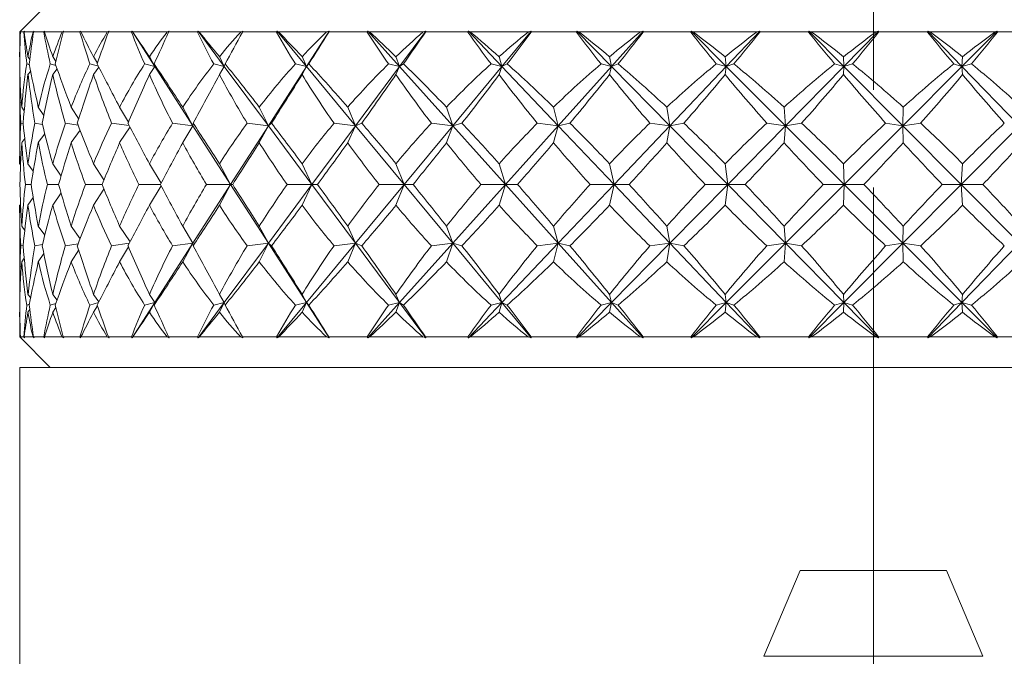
# Model space of a CAD drawing. Header units: inches. Extents: x 1 to 18.7, y 1.8 to 15.7.
# Tile 11 of 22: x 10.5 to 11.5, y 10.3 to 10.9. Entities that reach past the tile are written whole.
import ezdxf

# ---------------------------------------------------------------- set-up
doc = ezdxf.new("R2010")
doc.units = ezdxf.units.IN
doc.header["$MEASUREMENT"] = 0
doc.linetypes.add('CENTERX2', pattern=[0.8, 0.5, -0.1, 0.1, -0.1])
doc.layers.add('SLD-0', color=7, linetype='Continuous')

msp = doc.modelspace()

# ---------------------------------------------------------------- linework, layer by layer
at = {"color": 7, "linetype": 'Continuous', "lineweight": 15}
for p, q in [((10.4816, 10.9476), (10.4503, 10.9164)), ((10.4503, 10.9164), (10.4503, 10.8911)), ((10.4509, 10.9164), (10.4503, 10.9164)), ((10.4518, 10.9172), (10.4509, 10.9164)), ((10.4511, 10.9164), (10.4518, 10.9172)), ((10.4546, 10.9164), (10.4511, 10.9164)), ((10.4553, 10.9172), (10.4546, 10.9164)), ((10.4548, 10.9164), (10.4553, 10.9172)), ((10.4641, 10.9164), (10.4548, 10.9164)), ((10.4653, 10.9172), (10.4641, 10.9164)), ((10.4646, 10.9164), (10.4653, 10.9172)), ((10.475, 10.9164), (10.4646, 10.9164)), ((10.4758, 10.9172), (10.475, 10.9164)), ((10.4757, 10.9164), (10.4758, 10.9172)), ((10.4939, 10.9164), (10.4757, 10.9164)), ((10.4955, 10.9172), (10.4939, 10.9164)), ((10.4948, 10.9164), (10.4955, 10.9172)), ((10.512, 10.9164), (10.4948, 10.9164)), ((10.5128, 10.9172), (10.512, 10.9164)), ((10.5131, 10.9164), (10.5128, 10.9172)), ((10.54, 10.9164), (10.5131, 10.9164)), ((10.5419, 10.9172), (10.54, 10.9164)), ((10.5413, 10.9164), (10.5419, 10.9172)), ((10.5648, 10.9164), (10.5413, 10.9164)), ((10.5656, 10.9172), (10.5648, 10.9164)), ((10.5663, 10.9164), (10.5656, 10.9172)), ((10.5656, 10.9172), (10.5888, 10.881)), ((10.6014, 10.9164), (10.5663, 10.9164)), ((10.6035, 10.9172), (10.6014, 10.9164)), ((10.603, 10.9164), (10.6035, 10.9172)), ((10.6325, 10.9164), (10.603, 10.9164)), ((10.6332, 10.9172), (10.6325, 10.9164)), ((10.6342, 10.9164), (10.6332, 10.9172)), ((10.6332, 10.9172), (10.66, 10.881)), ((10.6768, 10.9164), (10.6342, 10.9164)), ((10.6792, 10.9172), (10.6768, 10.9164)), ((10.6787, 10.9164), (10.6792, 10.9172)), ((10.7136, 10.9164), (10.6787, 10.9164)), ((10.7142, 10.9172), (10.7136, 10.9164)), ((10.7156, 10.9164), (10.7142, 10.9172)), ((10.7142, 10.9172), (10.7442, 10.881)), ((10.7649, 10.9164), (10.7156, 10.9164)), ((10.7675, 10.9172), (10.7442, 10.881)), ((10.7675, 10.9172), (10.7649, 10.9164)), ((10.7671, 10.9164), (10.7675, 10.9172)), ((10.8066, 10.9164), (10.7671, 10.9164)), ((10.8072, 10.9172), (10.8066, 10.9164)), ((10.8089, 10.9164), (10.8072, 10.9172)), ((10.8072, 10.9172), (10.8397, 10.881)), ((10.8638, 10.9164), (10.8089, 10.9164)), ((10.8666, 10.9172), (10.8397, 10.881)), ((10.8666, 10.9172), (10.8638, 10.9164)), ((10.8663, 10.9164), (10.8666, 10.9172)), ((10.9097, 10.9164), (10.8663, 10.9164)), ((10.9102, 10.9172), (10.9097, 10.9164)), ((10.9123, 10.9164), (10.9102, 10.9172)), ((10.9102, 10.9172), (10.9446, 10.881)), ((10.9718, 10.9164), (10.9123, 10.9164)), ((10.9746, 10.9172), (10.9446, 10.881)), ((10.9746, 10.9172), (10.9718, 10.9164)), ((10.9744, 10.9164), (10.9746, 10.9172)), ((11.0209, 10.9164), (10.9744, 10.9164)), ((11.0213, 10.9172), (11.0209, 10.9164)), ((11.0236, 10.9164), (11.0213, 10.9172)), ((11.0213, 10.9172), (11.057, 10.881)), ((11.0866, 10.9164), (11.0236, 10.9164)), ((11.0895, 10.9172), (11.057, 10.881)), ((11.0895, 10.9172), (11.0866, 10.9164)), ((11.0894, 10.9164), (11.0895, 10.9172)), ((11.1381, 10.9164), (11.0894, 10.9164)), ((11.1384, 10.9172), (11.1381, 10.9164)), ((11.1409, 10.9164), (11.1384, 10.9172)), ((11.1384, 10.9172), (11.1745, 10.881)), ((11.2061, 10.9164), (11.1409, 10.9164)), ((11.2089, 10.9172), (11.1745, 10.881)), ((11.2089, 10.9172), (11.2061, 10.9164)), ((11.2089, 10.9164), (11.2089, 10.9172)), ((11.2588, 10.9164), (11.2089, 10.9164)), ((11.259, 10.9172), (11.2588, 10.9164)), ((11.2617, 10.9164), (11.259, 10.9172)), ((11.259, 10.9172), (11.295, 10.881)), ((11.3279, 10.9164), (11.2617, 10.9164)), ((11.3306, 10.9172), (11.295, 10.881)), ((11.3306, 10.9172), (11.3279, 10.9164)), ((11.3308, 10.9164), (11.3306, 10.9172)), ((11.3809, 10.9164), (11.3308, 10.9164)), ((11.381, 10.9172), (11.3809, 10.9164)), ((11.3838, 10.9164), (11.381, 10.9172)), ((11.381, 10.9172), (11.4161, 10.881)), ((11.4496, 10.9164), (11.3838, 10.9164)), ((11.4522, 10.9172), (11.4161, 10.881)), ((11.4522, 10.9172), (11.4496, 10.9164)), ((11.4525, 10.9164), (11.4522, 10.9172)), ((11.5019, 10.9164), (11.4525, 10.9164)), ((10.4504, 10.8909), (10.4503, 10.8911)), ((10.4607, 10.8881), (10.4588, 10.8911)), ((10.4874, 10.886), (10.4842, 10.8911)), ((10.53, 10.8843), (10.526, 10.8911)), ((10.5888, 10.881), (10.5833, 10.8911)), ((10.66, 10.881), (10.655, 10.8911)), ((10.7442, 10.881), (10.7398, 10.8911)), ((10.8397, 10.881), (10.836, 10.8911)), ((10.9446, 10.881), (10.9417, 10.8911)), ((11.057, 10.881), (11.0549, 10.8911)), ((11.1745, 10.881), (11.1734, 10.8911)), ((11.295, 10.881), (11.2948, 10.8911)), ((11.4161, 10.881), (11.4168, 10.8911)), ((10.4603, 10.8827), (10.4576, 10.8837)), ((10.4874, 10.8819), (10.4817, 10.8837)), ((10.531, 10.8813), (10.5223, 10.8837)), ((10.5315, 10.8803), (10.526, 10.8727)), ((10.5888, 10.881), (10.5784, 10.8837)), ((10.5888, 10.881), (10.5833, 10.8727)), ((10.5888, 10.881), (10.5882, 10.8837)), ((10.5888, 10.881), (10.6279, 10.8203)), ((10.66, 10.881), (10.6492, 10.8837)), ((10.66, 10.881), (10.655, 10.8727)), ((10.66, 10.881), (10.661, 10.8837)), ((10.66, 10.881), (10.7052, 10.8203)), ((10.7442, 10.881), (10.7052, 10.8203)), ((10.7442, 10.881), (10.733, 10.8837)), ((10.7442, 10.881), (10.7398, 10.8727)), ((10.7442, 10.881), (10.7467, 10.8837)), ((10.7442, 10.881), (10.7946, 10.8203)), ((10.8397, 10.881), (10.7946, 10.8203)), ((10.8397, 10.881), (10.8284, 10.8837)), ((10.8397, 10.881), (10.836, 10.8727)), ((10.8397, 10.881), (10.8437, 10.8837)), ((10.8397, 10.881), (10.8943, 10.8203)), ((10.9446, 10.881), (10.8943, 10.8203)), ((10.9446, 10.881), (10.9335, 10.8837)), ((10.9446, 10.881), (10.9417, 10.8727)), ((10.9446, 10.881), (10.95, 10.8837)), ((10.9446, 10.881), (11.0024, 10.8203)), ((11.057, 10.881), (11.0024, 10.8203)), ((11.057, 10.881), (11.0462, 10.8837)), ((11.057, 10.881), (11.0549, 10.8727)), ((11.057, 10.881), (11.0637, 10.8837)), ((11.057, 10.881), (11.1168, 10.8203)), ((11.1745, 10.881), (11.1168, 10.8203)), ((11.1745, 10.881), (11.1643, 10.8837)), ((11.1745, 10.881), (11.1734, 10.8727)), ((11.1745, 10.881), (11.1824, 10.8837)), ((11.1745, 10.881), (11.2352, 10.8203)), ((11.295, 10.881), (11.2352, 10.8203)), ((11.295, 10.881), (11.2856, 10.8837)), ((11.295, 10.881), (11.2948, 10.8727)), ((11.295, 10.881), (11.304, 10.8837)), ((11.295, 10.881), (11.3554, 10.8203)), ((11.4161, 10.881), (11.3554, 10.8203)), ((11.4161, 10.881), (11.4076, 10.8837)), ((11.4161, 10.881), (11.4259, 10.8837)), ((11.4161, 10.881), (11.4168, 10.8727)), ((11.4161, 10.881), (11.475, 10.8203)), ((10.4506, 10.8731), (10.4503, 10.8727)), ((10.4503, 10.8727), (10.4503, 10.7813)), ((10.4616, 10.8762), (10.4588, 10.8727)), ((10.4886, 10.8785), (10.4842, 10.8727)), ((10.455, 10.8356), (10.4524, 10.8394)), ((10.475, 10.8309), (10.4694, 10.8394)), ((10.5108, 10.8272), (10.5031, 10.8394)), ((10.5618, 10.8241), (10.5527, 10.8394)), ((10.6279, 10.8203), (10.6174, 10.8394)), ((10.7052, 10.8203), (10.6959, 10.8394)), ((10.7946, 10.8203), (10.7866, 10.8394)), ((10.8943, 10.8203), (10.8878, 10.8394)), ((11.0024, 10.8203), (10.9975, 10.8394)), ((11.1168, 10.8203), (11.1136, 10.8394)), ((11.2352, 10.8203), (11.2339, 10.8394)), ((11.3554, 10.8203), (11.3559, 10.8394)), ((10.4539, 10.8224), (10.4514, 10.8229)), ((10.4737, 10.8216), (10.4659, 10.8229)), ((10.5102, 10.821), (10.4971, 10.8229)), ((10.5626, 10.8205), (10.5445, 10.8229)), ((10.5634, 10.8191), (10.5527, 10.803)), ((10.6279, 10.8203), (10.607, 10.8229)), ((10.6279, 10.8203), (10.6174, 10.803)), ((10.6279, 10.8203), (10.6281, 10.8229)), ((10.6279, 10.8203), (10.6665, 10.7601)), ((10.7052, 10.8203), (10.6665, 10.7601)), ((10.7052, 10.8203), (10.6835, 10.8229)), ((10.7052, 10.8203), (10.6959, 10.803)), ((10.7052, 10.8203), (10.7085, 10.8229)), ((10.7052, 10.8203), (10.7499, 10.7601)), ((10.7946, 10.8203), (10.7499, 10.7601)), ((10.7946, 10.8203), (10.7726, 10.8229)), ((10.7946, 10.8203), (10.7866, 10.803)), ((10.7946, 10.8203), (10.8009, 10.8229)), ((10.7946, 10.8203), (10.8444, 10.7601)), ((10.8943, 10.8203), (10.8444, 10.7601)), ((10.8943, 10.8203), (10.8723, 10.8229)), ((10.8943, 10.8203), (10.8878, 10.803)), ((10.8943, 10.8203), (10.9035, 10.8229)), ((10.8943, 10.8203), (10.9483, 10.7601)), ((11.0024, 10.8203), (10.9483, 10.7601)), ((11.0024, 10.8203), (10.9809, 10.8229)), ((11.0024, 10.8203), (10.9975, 10.803)), ((11.0024, 10.8203), (11.0143, 10.8229)), ((11.0024, 10.8203), (11.0596, 10.7601)), ((11.1168, 10.8203), (11.0596, 10.7601)), ((11.1168, 10.8203), (11.0962, 10.8229)), ((11.1168, 10.8203), (11.1136, 10.803)), ((11.1168, 10.8203), (11.1311, 10.8229)), ((11.1168, 10.8203), (11.176, 10.7601)), ((11.2352, 10.8203), (11.176, 10.7601)), ((11.2352, 10.8203), (11.216, 10.8229)), ((11.2352, 10.8203), (11.2339, 10.803)), ((11.2352, 10.8203), (11.2518, 10.8229)), ((11.2352, 10.8203), (11.2953, 10.7601)), ((11.3554, 10.8203), (11.2953, 10.7601)), ((11.3554, 10.8203), (11.3379, 10.8229)), ((11.3554, 10.8203), (11.3738, 10.8229)), ((11.3554, 10.8203), (11.3559, 10.803)), ((11.3554, 10.8203), (11.4152, 10.7601)), ((11.475, 10.8203), (11.4152, 10.7601)), ((10.4761, 10.8121), (10.4694, 10.803)), ((10.5122, 10.8159), (10.5031, 10.803)), ((10.4556, 10.8071), (10.4524, 10.803)), ((10.4512, 10.7801), (10.4503, 10.7813)), ((10.4642, 10.7737), (10.4588, 10.7813)), ((10.4927, 10.7688), (10.4842, 10.7813)), ((10.5366, 10.7648), (10.526, 10.7813)), ((10.5952, 10.7614), (10.5833, 10.7813)), ((10.6665, 10.7601), (10.655, 10.7813)), ((10.7499, 10.7601), (10.7398, 10.7813)), ((10.8444, 10.7601), (10.836, 10.7813)), ((10.9483, 10.7601), (10.9417, 10.7813)), ((11.0596, 10.7601), (11.0549, 10.7813)), ((11.176, 10.7601), (11.1734, 10.7813)), ((11.2953, 10.7601), (11.2948, 10.7813)), ((11.4152, 10.7601), (11.4168, 10.7813)), ((10.462, 10.7601), (10.4562, 10.7601)), ((10.4902, 10.7601), (10.4787, 10.7601)), ((10.5347, 10.7601), (10.5177, 10.7601)), ((10.5945, 10.7601), (10.5724, 10.7601)), ((10.5952, 10.7588), (10.5833, 10.7389)), ((10.6665, 10.7601), (10.6279, 10.7)), ((10.6665, 10.7601), (10.6418, 10.7601)), ((10.6665, 10.7601), (10.655, 10.7389)), ((10.6665, 10.7601), (10.6686, 10.7601)), ((10.6665, 10.7601), (10.7052, 10.7)), ((10.7499, 10.7601), (10.7052, 10.7)), ((10.7499, 10.7601), (10.7245, 10.7601)), ((10.7499, 10.7601), (10.7398, 10.7389)), ((10.7499, 10.7601), (10.7946, 10.7)), ((10.7499, 10.7601), (10.7555, 10.7601)), ((10.8444, 10.7601), (10.7946, 10.7)), ((10.8444, 10.7601), (10.8189, 10.7601)), ((10.8444, 10.7601), (10.836, 10.7389)), ((10.8444, 10.7601), (10.8535, 10.7601)), ((10.8444, 10.7601), (10.8943, 10.7)), ((10.9483, 10.7601), (10.8943, 10.7)), ((10.9483, 10.7601), (10.9231, 10.7601)), ((10.9483, 10.7601), (10.9417, 10.7389)), ((10.9483, 10.7601), (10.9606, 10.7601)), ((10.9483, 10.7601), (11.0024, 10.7)), ((11.0596, 10.7601), (11.0024, 10.7)), ((11.0596, 10.7601), (11.0352, 10.7601)), ((11.0596, 10.7601), (11.0549, 10.7389)), ((11.0596, 10.7601), (11.0748, 10.7601)), ((11.0596, 10.7601), (11.1168, 10.7)), ((11.176, 10.7601), (11.1168, 10.7)), ((11.176, 10.7601), (11.1529, 10.7601)), ((11.176, 10.7601), (11.1734, 10.7389)), ((11.176, 10.7601), (11.2352, 10.7)), ((11.176, 10.7601), (11.194, 10.7601)), ((11.2953, 10.7601), (11.2352, 10.7)), ((11.2953, 10.7601), (11.2739, 10.7601)), ((11.2953, 10.7601), (11.2948, 10.7389)), ((11.2953, 10.7601), (11.3554, 10.7)), ((11.2953, 10.7601), (11.3156, 10.7601)), ((11.4152, 10.7601), (11.3554, 10.7)), ((11.4152, 10.7601), (11.396, 10.7601)), ((11.4152, 10.7601), (11.4168, 10.7389)), ((11.4152, 10.7601), (11.475, 10.7)), ((11.4152, 10.7601), (11.4375, 10.7601)), ((10.4927, 10.7514), (10.4842, 10.7389)), ((10.5366, 10.7554), (10.526, 10.7389)), ((10.4512, 10.7402), (10.4503, 10.7389)), ((10.4503, 10.7389), (10.4503, 10.6475)), ((10.4642, 10.7466), (10.4588, 10.7389)), ((10.4524, 10.7173), (10.4556, 10.7131)), ((10.4761, 10.7082), (10.4694, 10.7173)), ((10.5122, 10.7043), (10.5031, 10.7173)), ((10.5634, 10.7012), (10.5527, 10.7173)), ((10.6279, 10.7), (10.6174, 10.7173)), ((10.7052, 10.7), (10.6959, 10.7173)), ((10.7946, 10.7), (10.7866, 10.7173)), ((10.8943, 10.7), (10.8878, 10.7173)), ((11.0024, 10.7), (10.9975, 10.7173)), ((11.1168, 10.7), (11.1136, 10.7173)), ((11.2352, 10.7), (11.2339, 10.7173)), ((11.3554, 10.7), (11.3559, 10.7173)), ((10.4514, 10.6973), (10.4539, 10.6978)), ((10.4737, 10.6986), (10.4659, 10.6973)), ((10.5102, 10.6992), (10.4971, 10.6973)), ((10.5626, 10.6998), (10.5445, 10.6973)), ((10.6279, 10.7), (10.5888, 10.6393)), ((10.6279, 10.7), (10.607, 10.6973)), ((10.6279, 10.7), (10.6174, 10.6809)), ((10.6279, 10.7), (10.6281, 10.6973)), ((10.7052, 10.7), (10.66, 10.6393)), ((10.7052, 10.7), (10.6835, 10.6973)), ((10.7052, 10.7), (10.6959, 10.6809)), ((10.7052, 10.7), (10.7085, 10.6973)), ((10.7052, 10.7), (10.7442, 10.6393)), ((10.7946, 10.7), (10.7442, 10.6393)), ((10.7946, 10.7), (10.7726, 10.6973)), ((10.7946, 10.7), (10.7866, 10.6809)), ((10.7946, 10.7), (10.8397, 10.6393)), ((10.7946, 10.7), (10.8009, 10.6973)), ((10.8943, 10.7), (10.8397, 10.6393)), ((10.8943, 10.7), (10.8723, 10.6973)), ((10.8943, 10.7), (10.8878, 10.6809)), ((10.8943, 10.7), (10.9035, 10.6973)), ((10.8943, 10.7), (10.9446, 10.6393)), ((11.0024, 10.7), (10.9446, 10.6393)), ((11.0024, 10.7), (10.9809, 10.6973)), ((11.0024, 10.7), (10.9975, 10.6809)), ((11.0024, 10.7), (11.057, 10.6393)), ((11.0024, 10.7), (11.0143, 10.6973)), ((11.1168, 10.7), (11.057, 10.6393)), ((11.1168, 10.7), (11.0962, 10.6973)), ((11.1168, 10.7), (11.1136, 10.6809)), ((11.1168, 10.7), (11.1745, 10.6393)), ((11.1168, 10.7), (11.1311, 10.6973)), ((11.2352, 10.7), (11.1745, 10.6393)), ((11.2352, 10.7), (11.216, 10.6973)), ((11.2352, 10.7), (11.2339, 10.6809)), ((11.2352, 10.7), (11.295, 10.6393)), ((11.2352, 10.7), (11.2518, 10.6973)), ((11.3554, 10.7), (11.295, 10.6393)), ((11.3554, 10.7), (11.3379, 10.6973)), ((11.3554, 10.7), (11.3559, 10.6809)), ((11.3554, 10.7), (11.4161, 10.6393)), ((11.3554, 10.7), (11.3738, 10.6973)), ((11.475, 10.7), (11.4161, 10.6393)), ((10.475, 10.6893), (10.4694, 10.6809)), ((10.5108, 10.693), (10.5031, 10.6809)), ((10.5618, 10.6962), (10.5527, 10.6809)), ((10.4524, 10.6809), (10.455, 10.6846)), ((10.4506, 10.6472), (10.4503, 10.6475)), ((10.4588, 10.6475), (10.4616, 10.644)), ((10.4886, 10.6417), (10.4842, 10.6475)), ((10.5315, 10.6399), (10.526, 10.6475)), ((10.5888, 10.6393), (10.5833, 10.6475)), ((10.66, 10.6393), (10.655, 10.6475)), ((10.7442, 10.6393), (10.7398, 10.6475)), ((10.8397, 10.6393), (10.836, 10.6475)), ((10.9446, 10.6393), (10.9417, 10.6475)), ((11.057, 10.6393), (11.0549, 10.6475)), ((11.1745, 10.6393), (11.1734, 10.6475)), ((11.295, 10.6393), (11.2948, 10.6475)), ((11.4161, 10.6393), (11.4168, 10.6475)), ((10.4576, 10.6365), (10.4603, 10.6375)), ((10.4874, 10.6383), (10.4817, 10.6365)), ((10.531, 10.639), (10.5223, 10.6365)), ((10.5888, 10.6393), (10.5656, 10.6031)), ((10.5888, 10.6393), (10.5784, 10.6365)), ((10.5888, 10.6393), (10.5833, 10.6292)), ((10.5888, 10.6393), (10.5882, 10.6365)), ((10.66, 10.6393), (10.6332, 10.6031)), ((10.66, 10.6393), (10.6492, 10.6365)), ((10.66, 10.6393), (10.655, 10.6292)), ((10.66, 10.6393), (10.661, 10.6365)), ((10.7442, 10.6393), (10.7142, 10.6031)), ((10.7442, 10.6393), (10.733, 10.6365)), ((10.7442, 10.6393), (10.7398, 10.6292)), ((10.7442, 10.6393), (10.7467, 10.6365)), ((10.7442, 10.6393), (10.7675, 10.6031)), ((10.8397, 10.6393), (10.8072, 10.6031)), ((10.8397, 10.6393), (10.8284, 10.6365)), ((10.8397, 10.6393), (10.836, 10.6292)), ((10.8397, 10.6393), (10.8437, 10.6365)), ((10.8397, 10.6393), (10.8666, 10.6031)), ((10.9446, 10.6393), (10.9102, 10.6031)), ((10.9446, 10.6393), (10.9335, 10.6365)), ((10.9446, 10.6393), (10.9417, 10.6292)), ((10.9446, 10.6393), (10.95, 10.6365)), ((10.9446, 10.6393), (10.9746, 10.6031)), ((11.057, 10.6393), (11.0213, 10.6031)), ((11.057, 10.6393), (11.0462, 10.6365)), ((11.057, 10.6393), (11.0549, 10.6292)), ((11.057, 10.6393), (11.0637, 10.6365)), ((11.057, 10.6393), (11.0895, 10.6031)), ((11.1745, 10.6393), (11.1384, 10.6031)), ((11.1745, 10.6393), (11.1643, 10.6365)), ((11.1745, 10.6393), (11.1734, 10.6292)), ((11.1745, 10.6393), (11.1824, 10.6365)), ((11.1745, 10.6393), (11.2089, 10.6031)), ((11.295, 10.6393), (11.259, 10.6031)), ((11.295, 10.6393), (11.2856, 10.6365)), ((11.295, 10.6393), (11.2948, 10.6292)), ((11.295, 10.6393), (11.3306, 10.6031)), ((11.295, 10.6393), (11.304, 10.6365)), ((11.4161, 10.6393), (11.381, 10.6031)), ((11.4161, 10.6393), (11.4076, 10.6365)), ((11.4161, 10.6393), (11.4168, 10.6292)), ((11.4161, 10.6393), (11.4522, 10.6031)), ((11.4161, 10.6393), (11.4259, 10.6365)), ((10.4504, 10.6294), (10.4503, 10.6292)), ((10.4503, 10.6292), (10.4503, 10.6039)), ((10.4588, 10.6292), (10.4607, 10.6321)), ((10.4874, 10.6342), (10.4842, 10.6292)), ((10.53, 10.6359), (10.526, 10.6292)), ((10.4503, 10.6039), (10.4816, 10.5726)), ((10.4503, 10.6039), (10.4509, 10.6039)), ((10.4509, 10.6039), (10.4518, 10.6031)), ((10.4518, 10.6031), (10.4511, 10.6039)), ((10.4511, 10.6039), (10.4546, 10.6039)), ((10.4546, 10.6039), (10.4553, 10.6031)), ((10.4553, 10.6031), (10.4548, 10.6039)), ((10.4548, 10.6039), (10.4641, 10.6039)), ((10.4641, 10.6039), (10.4653, 10.6031)), ((10.4653, 10.6031), (10.4646, 10.6039)), ((10.4646, 10.6039), (10.475, 10.6039)), ((10.475, 10.6039), (10.4758, 10.6031)), ((10.4758, 10.6031), (10.4757, 10.6039)), ((10.4757, 10.6039), (10.4939, 10.6039)), ((10.4939, 10.6039), (10.4955, 10.6031)), ((10.4955, 10.6031), (10.4948, 10.6039)), ((10.4948, 10.6039), (10.512, 10.6039)), ((10.512, 10.6039), (10.5128, 10.6031)), ((10.5128, 10.6031), (10.5131, 10.6039)), ((10.5131, 10.6039), (10.54, 10.6039)), ((10.54, 10.6039), (10.5419, 10.6031)), ((10.5419, 10.6031), (10.5413, 10.6039)), ((10.5413, 10.6039), (10.5648, 10.6039)), ((10.5648, 10.6039), (10.5656, 10.6031)), ((10.5656, 10.6031), (10.5663, 10.6039)), ((10.5663, 10.6039), (10.6014, 10.6039)), ((10.6014, 10.6039), (10.6035, 10.6031)), ((10.6035, 10.6031), (10.603, 10.6039)), ((10.603, 10.6039), (10.6325, 10.6039)), ((10.6325, 10.6039), (10.6332, 10.6031)), ((10.6332, 10.6031), (10.6342, 10.6039)), ((10.6342, 10.6039), (10.6768, 10.6039)), ((10.6768, 10.6039), (10.6792, 10.6031)), ((10.6792, 10.6031), (10.6787, 10.6039)), ((10.6787, 10.6039), (10.7136, 10.6039)), ((10.7136, 10.6039), (10.7142, 10.6031)), ((10.7142, 10.6031), (10.7156, 10.6039)), ((10.7156, 10.6039), (10.7649, 10.6039)), ((10.7649, 10.6039), (10.7675, 10.6031)), ((10.7675, 10.6031), (10.7671, 10.6039)), ((10.7671, 10.6039), (10.8066, 10.6039)), ((10.8066, 10.6039), (10.8072, 10.6031)), ((10.8072, 10.6031), (10.8089, 10.6039)), ((10.8089, 10.6039), (10.8638, 10.6039)), ((10.8638, 10.6039), (10.8666, 10.6031)), ((10.8666, 10.6031), (10.8663, 10.6039)), ((10.8663, 10.6039), (10.9097, 10.6039)), ((10.9097, 10.6039), (10.9102, 10.6031)), ((10.9102, 10.6031), (10.9123, 10.6039)), ((10.9123, 10.6039), (10.9718, 10.6039)), ((10.9718, 10.6039), (10.9746, 10.6031)), ((10.9746, 10.6031), (10.9744, 10.6039)), ((10.9744, 10.6039), (11.0209, 10.6039)), ((11.0209, 10.6039), (11.0213, 10.6031)), ((11.0213, 10.6031), (11.0236, 10.6039)), ((11.0236, 10.6039), (11.0866, 10.6039)), ((11.0866, 10.6039), (11.0895, 10.6031)), ((11.0895, 10.6031), (11.0894, 10.6039)), ((11.0894, 10.6039), (11.1381, 10.6039)), ((11.1381, 10.6039), (11.1384, 10.6031)), ((11.1384, 10.6031), (11.1409, 10.6039)), ((11.1409, 10.6039), (11.2061, 10.6039)), ((11.2061, 10.6039), (11.2089, 10.6031)), ((11.2089, 10.6031), (11.2089, 10.6039)), ((11.2089, 10.6039), (11.2588, 10.6039)), ((11.2588, 10.6039), (11.259, 10.6031)), ((11.259, 10.6031), (11.2617, 10.6039)), ((11.2617, 10.6039), (11.3279, 10.6039)), ((11.3279, 10.6039), (11.3306, 10.6031)), ((11.3306, 10.6031), (11.3308, 10.6039)), ((11.3308, 10.6039), (11.3809, 10.6039)), ((11.3809, 10.6039), (11.381, 10.6031)), ((11.381, 10.6031), (11.3838, 10.6039)), ((11.3838, 10.6039), (11.4496, 10.6039)), ((11.4496, 10.6039), (11.4522, 10.6031)), ((11.4522, 10.6031), (11.4525, 10.6039)), ((11.4525, 10.6039), (11.5019, 10.6039)), ((10.4503, 10.5726), (10.4503, 8.5726)), ((10.7066, 10.5726), (10.4503, 10.5726)), ((12.2003, 10.5726), (10.7066, 10.5726)), ((11.2503, 10.3646), (11.2131, 10.2766)), ((11.3788, 10.3646), (11.2503, 10.3646)), ((11.4003, 10.3646), (11.3788, 10.3646)), ((11.4376, 10.2766), (11.4003, 10.3646)), ((11.2131, 10.2766), (11.4376, 10.2766))]:
    msp.add_line(p, q, dxfattribs=at)
for centre, major_axis, ratio, start_param, end_param in [((11.3253, 9.5439), (-0.8177, 1.5061), 0.206849, 0.326178, 0.364022), ((11.3253, 11.9763), (0.7234, 1.4968), 0.32887, 2.502987, 2.533612), ((11.3253, 11.9763), (0.6543, 1.494), 0.388836, 2.514031, 2.544656), ((11.3253, 9.5439), (-0.8468, 1.5105), 0.145904, 0.356397, 0.394241), ((11.3253, 9.5439), (-0.7771, 1.5012), 0.267949, 0.300188, 0.338032), ((11.3253, 11.9763), (0.7771, 1.5012), 0.267949, 2.483177, 2.513802), ((11.3253, 11.9763), (0.5664, 1.4943), 0.446335, 2.51294, 2.543565), ((11.3253, 9.5439), (-0.8654, 1.5137), 0.085197, 0.389339, 0.427183), ((11.3253, 9.5439), (-0.7234, 1.4968), 0.32887, 0.280378, 0.318222), ((11.3253, 11.9763), (0.8177, 1.5061), 0.206849, 2.457188, 2.487813), ((11.3253, 11.9763), (0.4552, 1.4984), 0.498683, 2.495716, 2.526341), ((11.3253, 9.5439), (-0.8742, 1.5154), 0.024672, 0.423777, 0.461621), ((11.3253, 9.5439), (-0.6543, 1.494), 0.388836, 0.269334, 0.307178), ((11.3253, 11.9763), (0.8468, 1.5105), 0.145904, 2.426968, 2.457593), ((11.3253, 11.9763), (0.317, 1.5058), 0.541617, 2.458886, 2.489511), ((11.3253, 9.5439), (-0.8733, 1.5152), 0.035794, 5.786704, 5.824548), ((11.3253, 9.5439), (-0.5664, 1.4943), 0.446335, 0.270425, 0.308269), ((11.3253, 11.9763), (0.8654, 1.5137), 0.085197, 2.394026, 2.424651), ((11.3253, 11.9763), (0.1521, 1.5131), 0.569488, 2.402554, 2.433179), ((11.3253, 9.5439), (-0.8628, 1.5133), 0.096345, 5.752457, 5.790301), ((11.3253, 9.5439), (-0.4552, 1.4984), 0.498683, 0.287649, 0.325493), ((11.3253, 11.9763), (0.8742, 1.5154), 0.024672, 2.359588, 2.390213), ((11.3253, 11.9763), (-0.0289, 1.5155), 0.577069, 2.334333, 2.364958), ((11.3253, 9.5439), (-0.8422, 1.5098), 0.157094, 5.719918, 5.757762), ((11.3253, 9.5439), (-0.317, 1.5058), 0.541617, 0.324479, 0.362323), ((11.3253, 11.9763), (0.8733, 1.5152), 0.035794, 3.927832, 3.958457), ((11.3253, 11.9763), (-0.2067, 1.5111), 0.562664, 2.268528, 2.299153), ((11.3253, 9.5439), (-0.8111, 1.5052), 0.21808, 5.690352, 5.728196), ((11.3253, 9.5439), (-0.1521, 1.5131), 0.569488, 0.380811, 0.418655), ((11.3253, 11.9763), (0.8628, 1.5133), 0.096345, 3.962079, 3.992704), ((11.3253, 11.9763), (-0.3637, 1.5033), 0.529389, 2.217952, 2.248578), ((11.3253, 9.5439), (-0.7682, 1.5003), 0.279182, 5.665337, 5.703181), ((11.3253, 9.5439), (0.0289, 1.5155), 0.577069, 0.449033, 0.486877), ((11.3253, 11.9763), (0.8422, 1.5098), 0.157094, 3.994619, 4.025244), ((11.3253, 11.9763), (-0.4932, 1.4967), 0.482918, 2.187562, 2.218187), ((11.3253, 9.5439), (-0.712, 1.4961), 0.340002, 5.646923, 5.684767), ((11.3253, 9.5439), (0.2067, 1.5111), 0.562664, 0.514837, 0.552681), ((11.3253, 11.9763), (0.8111, 1.5052), 0.21808, 4.024184, 4.054809), ((11.3253, 11.9763), (-0.5965, 1.4938), 0.428561, 2.175879, 2.206504), ((11.3253, 9.5439), (-0.6397, 1.4938), 0.399657, 5.637834, 5.675678), ((11.3253, 9.5439), (0.3637, 1.5033), 0.529389, 0.565413, 0.603257), ((11.3253, 11.9763), (0.7682, 1.5003), 0.279182, 4.0492, 4.079825), ((11.3253, 11.9763), (-0.678, 1.4946), 0.370057, 2.179036, 2.209661), ((11.3253, 9.5439), (-0.5478, 1.4948), 0.456452, 5.641583, 5.679427), ((11.3253, 9.5439), (0.4932, 1.4967), 0.482918, 0.595803, 0.633647), ((11.3253, 11.9763), (0.712, 1.4961), 0.340002, 4.067613, 4.098238), ((11.3253, 11.9763), (-0.7419, 1.498), 0.309668, 2.193176, 2.223801), ((11.3253, 9.5439), (-0.4319, 1.4996), 0.507439, 5.662203, 5.700047), ((11.3253, 9.5439), (0.5965, 1.4938), 0.428561, 0.607486, 0.64533), ((11.3253, 11.9763), (0.6397, 1.4938), 0.399657, 4.076703, 4.107328), ((11.3253, 9.5439), (-0.8177, 1.5061), 0.206849, 0.374527, 0.433835), ((11.3253, 9.5439), (-0.7771, 1.5012), 0.267949, 0.348538, 0.407845), ((11.3253, 9.5439), (-0.8468, 1.5105), 0.145904, 0.404747, 0.464054), ((11.3253, 9.5439), (-0.7234, 1.4968), 0.32887, 0.328728, 0.388035), ((11.3253, 9.5439), (-0.8654, 1.5137), 0.085197, 0.437689, 0.496996), ((11.3253, 9.5439), (-0.6543, 1.494), 0.388836, 0.317684, 0.376991), ((11.3253, 9.5439), (-0.8742, 1.5154), 0.024672, 0.472127, 0.531435), ((11.3253, 9.5439), (-0.5664, 1.4943), 0.446335, 0.318775, 0.378082), ((11.3253, 9.5439), (-0.8733, 1.5152), 0.035794, 5.716891, 5.776199), ((11.3253, 9.5439), (-0.4552, 1.4984), 0.498683, 0.335999, 0.395306), ((11.3253, 9.5439), (-0.8628, 1.5133), 0.096345, 5.682644, 5.741952), ((11.3253, 9.5439), (-0.317, 1.5058), 0.541617, 0.372829, 0.432136), ((11.3253, 9.5439), (-0.8422, 1.5098), 0.157094, 5.650104, 5.709412), ((11.3253, 9.5439), (-0.1521, 1.5131), 0.569488, 0.429161, 0.488468), ((11.3253, 9.5439), (-0.8111, 1.5052), 0.21808, 5.620539, 5.679847), ((11.3253, 9.5439), (0.0289, 1.5155), 0.577069, 0.497382, 0.55669), ((11.3253, 9.5439), (-0.7682, 1.5003), 0.279182, 5.595524, 5.654831), ((11.3253, 9.5439), (0.2067, 1.5111), 0.562664, 0.563187, 0.622494), ((11.3253, 9.5439), (-0.712, 1.4961), 0.340002, 5.57711, 5.636417), ((11.3253, 9.5439), (0.3637, 1.5033), 0.529389, 0.613762, 0.67307), ((11.3253, 9.5439), (-0.6397, 1.4938), 0.399657, 5.568021, 5.627328), ((11.3253, 9.5439), (0.4932, 1.4967), 0.482918, 0.644153, 0.70346), ((11.3253, 9.5439), (-0.5478, 1.4948), 0.456452, 5.57177, 5.631077), ((11.3253, 9.5439), (0.5965, 1.4938), 0.428561, 0.655836, 0.715143), ((11.3253, 9.5439), (-0.4319, 1.4996), 0.507439, 5.59239, 5.651698), ((11.3253, 11.9763), (0.7234, 1.4968), 0.32887, 2.544118, 2.593379), ((11.3253, 11.9763), (0.7771, 1.5012), 0.267949, 2.524308, 2.573569), ((11.3253, 11.9763), (0.6543, 1.494), 0.388836, 2.555162, 2.604423), ((11.3253, 11.9763), (0.8177, 1.5061), 0.206849, 2.498318, 2.547579), ((11.3253, 11.9763), (0.5664, 1.4943), 0.446335, 2.554071, 2.603332), ((11.3253, 11.9763), (0.8468, 1.5105), 0.145904, 2.468099, 2.51736), ((11.3253, 11.9763), (0.4552, 1.4984), 0.498683, 2.536847, 2.586108), ((11.3253, 11.9763), (0.8654, 1.5137), 0.085197, 2.435157, 2.484418), ((11.3253, 11.9763), (0.317, 1.5058), 0.541617, 2.500017, 2.549278), ((11.3253, 11.9763), (0.8742, 1.5154), 0.024672, 2.400719, 2.44998), ((11.3253, 11.9763), (0.1521, 1.5131), 0.569488, 2.443685, 2.492946), ((11.3253, 11.9763), (0.8733, 1.5152), 0.035794, 3.868065, 3.917326), ((11.3253, 11.9763), (-0.0289, 1.5155), 0.577069, 2.375463, 2.424724), ((11.3253, 11.9763), (0.8628, 1.5133), 0.096345, 3.902312, 3.951573), ((11.3253, 11.9763), (-0.2067, 1.5111), 0.562664, 2.309659, 2.35892), ((11.3253, 11.9763), (0.8422, 1.5098), 0.157094, 3.934852, 3.984113), ((11.3253, 11.9763), (-0.3637, 1.5033), 0.529389, 2.259083, 2.308344), ((11.3253, 11.9763), (0.8111, 1.5052), 0.21808, 3.964417, 4.013678), ((11.3253, 11.9763), (-0.4932, 1.4967), 0.482918, 2.228693, 2.277954), ((11.3253, 11.9763), (0.7682, 1.5003), 0.279182, 3.989433, 4.038694), ((11.3253, 11.9763), (-0.5965, 1.4938), 0.428561, 2.21701, 2.266271), ((11.3253, 11.9763), (0.712, 1.4961), 0.340002, 4.007847, 4.057107), ((11.3253, 11.9763), (-0.678, 1.4946), 0.370057, 2.220167, 2.269427), ((11.3253, 11.9763), (0.6397, 1.4938), 0.399657, 4.016936, 4.066197), ((11.3253, 11.9763), (-0.7419, 1.498), 0.309668, 2.234307, 2.283568), ((11.3253, 9.5439), (-0.7771, 1.5012), 0.267949, 0.428397, 0.477658), ((11.3253, 9.5439), (-0.8177, 1.5061), 0.206849, 0.454387, 0.503648), ((11.3253, 9.5439), (-0.7234, 1.4968), 0.32887, 0.408588, 0.457849), ((11.3253, 9.5439), (-0.8468, 1.5105), 0.145904, 0.484606, 0.533867), ((11.3253, 9.5439), (-0.6543, 1.494), 0.388836, 0.397543, 0.446804), ((11.3253, 9.5439), (-0.8654, 1.5137), 0.085197, 0.517548, 0.566809), ((11.3253, 9.5439), (-0.5664, 1.4943), 0.446335, 0.398635, 0.447895), ((11.3253, 9.5439), (-0.8742, 1.5154), 0.024672, 0.551987, 0.601248), ((11.3253, 9.5439), (-0.4552, 1.4984), 0.498683, 0.415858, 0.465119), ((11.3253, 9.5439), (-0.8733, 1.5152), 0.035794, 5.647078, 5.696339), ((11.3253, 9.5439), (-0.317, 1.5058), 0.541617, 0.452689, 0.501949), ((11.3253, 9.5439), (-0.8628, 1.5133), 0.096345, 5.612831, 5.662092), ((11.3253, 9.5439), (-0.1521, 1.5131), 0.569488, 0.509021, 0.558282), ((11.3253, 9.5439), (-0.8422, 1.5098), 0.157094, 5.580291, 5.629552), ((11.3253, 9.5439), (0.0289, 1.5155), 0.577069, 0.577242, 0.626503), ((11.3253, 9.5439), (-0.8111, 1.5052), 0.21808, 5.550726, 5.599987), ((11.3253, 9.5439), (0.2067, 1.5111), 0.562664, 0.643047, 0.692308), ((11.3253, 9.5439), (-0.7682, 1.5003), 0.279182, 5.525711, 5.574971), ((11.3253, 9.5439), (0.3637, 1.5033), 0.529389, 0.693622, 0.742883), ((11.3253, 9.5439), (-0.712, 1.4961), 0.340002, 5.507297, 5.556558), ((11.3253, 9.5439), (0.4932, 1.4967), 0.482918, 0.724012, 0.773273), ((11.3253, 9.5439), (-0.6397, 1.4938), 0.399657, 5.498207, 5.547468), ((11.3253, 9.5439), (0.5965, 1.4938), 0.428561, 0.735696, 0.784957), ((11.3253, 9.5439), (-0.5478, 1.4948), 0.456452, 5.501957, 5.551217), ((11.3253, 9.5439), (0.678, 1.4946), 0.370057, 0.732539, 0.7818), ((11.3253, 11.9763), (0.7771, 1.5012), 0.267949, 2.594121, 2.64009), ((11.3253, 11.9763), (0.7234, 1.4968), 0.32887, 2.613931, 2.6599), ((11.3253, 11.9763), (0.8177, 1.5061), 0.206849, 2.568132, 2.614101), ((11.3253, 11.9763), (0.6543, 1.494), 0.388836, 2.624975, 2.670944), ((11.3253, 11.9763), (0.8468, 1.5105), 0.145904, 2.537912, 2.583882), ((11.3253, 11.9763), (0.5664, 1.4943), 0.446335, 2.623884, 2.669853), ((11.3253, 11.9763), (0.8654, 1.5137), 0.085197, 2.50497, 2.55094), ((11.3253, 11.9763), (0.4552, 1.4984), 0.498683, 2.60666, 2.65263), ((11.3253, 11.9763), (0.8742, 1.5154), 0.024672, 2.470532, 2.516501), ((11.3253, 11.9763), (0.317, 1.5058), 0.541617, 2.56983, 2.615799), ((11.3253, 11.9763), (0.8733, 1.5152), 0.035794, 3.801544, 3.847513), ((11.3253, 11.9763), (0.1521, 1.5131), 0.569488, 2.513498, 2.559467), ((11.3253, 11.9763), (0.8628, 1.5133), 0.096345, 3.835791, 3.88176), ((11.3253, 11.9763), (-0.0289, 1.5155), 0.577069, 2.445277, 2.491246), ((11.3253, 11.9763), (0.8422, 1.5098), 0.157094, 3.868331, 3.9143), ((11.3253, 11.9763), (-0.2067, 1.5111), 0.562664, 2.379472, 2.425441), ((11.3253, 11.9763), (0.8111, 1.5052), 0.21808, 3.897896, 3.943865), ((11.3253, 11.9763), (-0.3637, 1.5033), 0.529389, 2.328896, 2.374866), ((11.3253, 11.9763), (0.7682, 1.5003), 0.279182, 3.922911, 3.968881), ((11.3253, 11.9763), (-0.4932, 1.4967), 0.482918, 2.298506, 2.344476), ((11.3253, 11.9763), (0.712, 1.4961), 0.340002, 3.941325, 3.987294), ((11.3253, 11.9763), (-0.5965, 1.4938), 0.428561, 2.286823, 2.332792), ((11.3253, 11.9763), (0.6397, 1.4938), 0.399657, 3.950414, 3.996384), ((11.3253, 11.9763), (-0.678, 1.4946), 0.370057, 2.28998, 2.335949), ((11.3253, 11.9763), (0.5478, 1.4948), 0.456452, 3.946665, 3.992635), ((11.3253, 9.5439), (-0.7771, 1.5012), 0.267949, 0.501502, 0.547471), ((11.3253, 9.5439), (-0.7234, 1.4968), 0.32887, 0.481693, 0.527662), ((11.3253, 9.5439), (-0.8177, 1.5061), 0.206849, 0.527492, 0.573461), ((11.3253, 9.5439), (-0.6543, 1.494), 0.388836, 0.470648, 0.516617), ((11.3253, 9.5439), (-0.8468, 1.5105), 0.145904, 0.557711, 0.60368), ((11.3253, 9.5439), (-0.5664, 1.4943), 0.446335, 0.471739, 0.517709), ((11.3253, 9.5439), (-0.8654, 1.5137), 0.085197, 0.590653, 0.636622), ((11.3253, 9.5439), (-0.4552, 1.4984), 0.498683, 0.488963, 0.534932), ((11.3253, 9.5439), (-0.8742, 1.5154), 0.024672, 0.625092, 0.671061), ((11.3253, 9.5439), (-0.317, 1.5058), 0.541617, 0.525793, 0.571763), ((11.3253, 9.5439), (-0.8733, 1.5152), 0.035794, 5.577265, 5.623234), ((11.3253, 9.5439), (-0.1521, 1.5131), 0.569488, 0.582126, 0.628095), ((11.3253, 9.5439), (-0.8628, 1.5133), 0.096345, 5.543018, 5.588987), ((11.3253, 9.5439), (0.0289, 1.5155), 0.577069, 0.650347, 0.696316), ((11.3253, 9.5439), (-0.8422, 1.5098), 0.157094, 5.510478, 5.556447), ((11.3253, 9.5439), (0.2067, 1.5111), 0.562664, 0.716151, 0.762121), ((11.3253, 9.5439), (-0.8111, 1.5052), 0.21808, 5.480913, 5.526882), ((11.3253, 9.5439), (0.3637, 1.5033), 0.529389, 0.766727, 0.812696), ((11.3253, 9.5439), (-0.7682, 1.5003), 0.279182, 5.455897, 5.501867), ((11.3253, 9.5439), (0.4932, 1.4967), 0.482918, 0.797117, 0.843086), ((11.3253, 9.5439), (-0.712, 1.4961), 0.340002, 5.437484, 5.483453), ((11.3253, 9.5439), (0.5965, 1.4938), 0.428561, 0.808801, 0.85477), ((11.3253, 9.5439), (-0.6397, 1.4938), 0.399657, 5.428394, 5.474363), ((11.3253, 9.5439), (0.678, 1.4946), 0.370057, 0.805644, 0.851613), ((11.3253, 9.5439), (-0.5478, 1.4948), 0.456452, 5.432143, 5.478113), ((11.3253, 11.9763), (0.7771, 1.5012), 0.267949, 2.663934, 2.713195), ((11.3253, 11.9763), (0.8177, 1.5061), 0.206849, 2.637945, 2.687206), ((11.3253, 11.9763), (0.7234, 1.4968), 0.32887, 2.683744, 2.733005), ((11.3253, 11.9763), (0.8468, 1.5105), 0.145904, 2.607726, 2.656986), ((11.3253, 11.9763), (0.6543, 1.494), 0.388836, 2.694788, 2.744049), ((11.3253, 11.9763), (0.8654, 1.5137), 0.085197, 2.574784, 2.624044), ((11.3253, 11.9763), (0.5664, 1.4943), 0.446335, 2.693697, 2.742958), ((11.3253, 11.9763), (0.8742, 1.5154), 0.024672, 2.540345, 2.589606), ((11.3253, 11.9763), (0.4552, 1.4984), 0.498683, 2.676474, 2.725734), ((11.3253, 11.9763), (0.8733, 1.5152), 0.035794, 3.728439, 3.7777), ((11.3253, 11.9763), (0.317, 1.5058), 0.541617, 2.639643, 2.688904), ((11.3253, 11.9763), (0.8628, 1.5133), 0.096345, 3.762686, 3.811947), ((11.3253, 11.9763), (0.1521, 1.5131), 0.569488, 2.583311, 2.632572), ((11.3253, 11.9763), (0.8422, 1.5098), 0.157094, 3.795226, 3.844487), ((11.3253, 11.9763), (-0.0289, 1.5155), 0.577069, 2.51509, 2.564351), ((11.3253, 11.9763), (0.8111, 1.5052), 0.21808, 3.824791, 3.874052), ((11.3253, 11.9763), (-0.2067, 1.5111), 0.562664, 2.449285, 2.498546), ((11.3253, 11.9763), (0.7682, 1.5003), 0.279182, 3.849807, 3.899067), ((11.3253, 11.9763), (-0.3637, 1.5033), 0.529389, 2.39871, 2.447971), ((11.3253, 11.9763), (0.712, 1.4961), 0.340002, 3.86822, 3.917481), ((11.3253, 11.9763), (-0.4932, 1.4967), 0.482918, 2.36832, 2.41758), ((11.3253, 11.9763), (0.6397, 1.4938), 0.399657, 3.87731, 3.926571), ((11.3253, 11.9763), (-0.5965, 1.4938), 0.428561, 2.356636, 2.405897), ((11.3253, 11.9763), (0.5478, 1.4948), 0.456452, 3.873561, 3.922821), ((11.3253, 11.9763), (-0.678, 1.4946), 0.370057, 2.359793, 2.409054), ((11.3253, 9.5439), (-0.7234, 1.4968), 0.32887, 0.548214, 0.597475), ((11.3253, 9.5439), (-0.7771, 1.5012), 0.267949, 0.568024, 0.617285), ((11.3253, 9.5439), (-0.6543, 1.494), 0.388836, 0.53717, 0.586431), ((11.3253, 9.5439), (-0.8177, 1.5061), 0.206849, 0.594013, 0.643274), ((11.3253, 9.5439), (-0.5664, 1.4943), 0.446335, 0.538261, 0.587522), ((11.3253, 9.5439), (-0.8468, 1.5105), 0.145904, 0.624233, 0.673493), ((11.3253, 9.5439), (-0.4552, 1.4984), 0.498683, 0.555485, 0.604745), ((11.3253, 9.5439), (-0.8654, 1.5137), 0.085197, 0.657175, 0.706435), ((11.3253, 9.5439), (-0.317, 1.5058), 0.541617, 0.592315, 0.641576), ((11.3253, 9.5439), (-0.8742, 1.5154), 0.024672, 0.691613, 0.740874), ((11.3253, 9.5439), (-0.1521, 1.5131), 0.569488, 0.648647, 0.697908), ((11.3253, 9.5439), (-0.8733, 1.5152), 0.035794, 5.507452, 5.556713), ((11.3253, 9.5439), (0.0289, 1.5155), 0.577069, 0.716868, 0.766129), ((11.3253, 9.5439), (-0.8628, 1.5133), 0.096345, 5.473205, 5.522466), ((11.3253, 9.5439), (0.2067, 1.5111), 0.562664, 0.782673, 0.831934), ((11.3253, 9.5439), (-0.8422, 1.5098), 0.157094, 5.440665, 5.489926), ((11.3253, 9.5439), (0.3637, 1.5033), 0.529389, 0.833248, 0.882509), ((11.3253, 9.5439), (-0.8111, 1.5052), 0.21808, 5.4111, 5.460361), ((11.3253, 9.5439), (0.4932, 1.4967), 0.482918, 0.863639, 0.912899), ((11.3253, 9.5439), (-0.7682, 1.5003), 0.279182, 5.386084, 5.435345), ((11.3253, 9.5439), (0.5965, 1.4938), 0.428561, 0.875322, 0.924583), ((11.3253, 9.5439), (-0.712, 1.4961), 0.340002, 5.367671, 5.416931), ((11.3253, 9.5439), (0.678, 1.4946), 0.370057, 0.872165, 0.921426), ((11.3253, 9.5439), (-0.6397, 1.4938), 0.399657, 5.358581, 5.407842), ((11.3253, 9.5439), (0.7419, 1.498), 0.309668, 0.858025, 0.907285), ((11.3253, 11.9763), (0.8177, 1.5061), 0.206849, 2.707758, 2.767065), ((11.3253, 11.9763), (0.7771, 1.5012), 0.267949, 2.733748, 2.793055), ((11.3253, 11.9763), (0.8468, 1.5105), 0.145904, 2.677539, 2.736846), ((11.3253, 11.9763), (0.7234, 1.4968), 0.32887, 2.753557, 2.812865), ((11.3253, 11.9763), (0.8654, 1.5137), 0.085197, 2.644597, 2.703904), ((11.3253, 11.9763), (0.6543, 1.494), 0.388836, 2.764602, 2.823909), ((11.3253, 11.9763), (0.8742, 1.5154), 0.024672, 2.610158, 2.669466), ((11.3253, 11.9763), (0.5664, 1.4943), 0.446335, 2.76351, 2.822818), ((11.3253, 11.9763), (0.8733, 1.5152), 0.035794, 3.648579, 3.707887), ((11.3253, 11.9763), (0.4552, 1.4984), 0.498683, 2.746287, 2.805594), ((11.3253, 11.9763), (0.8628, 1.5133), 0.096345, 3.682826, 3.742134), ((11.3253, 11.9763), (0.317, 1.5058), 0.541617, 2.709456, 2.768764), ((11.3253, 11.9763), (0.8422, 1.5098), 0.157094, 3.715366, 3.774673), ((11.3253, 11.9763), (0.1521, 1.5131), 0.569488, 2.653124, 2.712432), ((11.3253, 11.9763), (0.8111, 1.5052), 0.21808, 3.744931, 3.804239), ((11.3253, 11.9763), (-0.0289, 1.5155), 0.577069, 2.584903, 2.64421), ((11.3253, 11.9763), (0.7682, 1.5003), 0.279182, 3.769947, 3.829254), ((11.3253, 11.9763), (-0.2067, 1.5111), 0.562664, 2.519098, 2.578406), ((11.3253, 11.9763), (0.712, 1.4961), 0.340002, 3.788361, 3.847668), ((11.3253, 11.9763), (-0.3637, 1.5033), 0.529389, 2.468523, 2.52783), ((11.3253, 11.9763), (0.6397, 1.4938), 0.399657, 3.79745, 3.856757), ((11.3253, 11.9763), (-0.4932, 1.4967), 0.482918, 2.438133, 2.49744), ((11.3253, 11.9763), (0.5478, 1.4948), 0.456452, 3.793701, 3.853008), ((11.3253, 11.9763), (-0.5965, 1.4938), 0.428561, 2.426449, 2.485757), ((11.3253, 11.9763), (0.4319, 1.4996), 0.507439, 3.77308, 3.832388), ((11.3253, 11.9763), (0.8177, 1.5061), 0.206849, 2.777571, 2.815415), ((11.3253, 9.5439), (-0.7234, 1.4968), 0.32887, 0.607981, 0.638606), ((11.3253, 9.5439), (-0.6543, 1.494), 0.388836, 0.596936, 0.627561), ((11.3253, 11.9763), (0.8468, 1.5105), 0.145904, 2.747352, 2.785196), ((11.3253, 11.9763), (0.7771, 1.5012), 0.267949, 2.803561, 2.841405), ((11.3253, 9.5439), (-0.7771, 1.5012), 0.267949, 0.62779, 0.658416), ((11.3253, 9.5439), (-0.5664, 1.4943), 0.446335, 0.598028, 0.628653), ((11.3253, 11.9763), (0.8654, 1.5137), 0.085197, 2.71441, 2.752254), ((11.3253, 11.9763), (0.7234, 1.4968), 0.32887, 2.82337, 2.861214), ((11.3253, 9.5439), (-0.8177, 1.5061), 0.206849, 0.65378, 0.684405), ((11.3253, 9.5439), (-0.4552, 1.4984), 0.498683, 0.615251, 0.645876), ((11.3253, 11.9763), (0.8742, 1.5154), 0.024672, 2.679971, 2.717815), ((11.3253, 11.9763), (0.6543, 1.494), 0.388836, 2.834415, 2.872259), ((11.3253, 9.5439), (-0.8468, 1.5105), 0.145904, 0.683999, 0.714624), ((11.3253, 9.5439), (-0.317, 1.5058), 0.541617, 0.652082, 0.682707), ((11.3253, 11.9763), (0.8733, 1.5152), 0.035794, 3.60023, 3.638074), ((11.3253, 11.9763), (0.5664, 1.4943), 0.446335, 2.833324, 2.871168), ((11.3253, 9.5439), (-0.8654, 1.5137), 0.085197, 0.716941, 0.747566), ((11.3253, 9.5439), (-0.1521, 1.5131), 0.569488, 0.708414, 0.739039), ((11.3253, 11.9763), (0.8628, 1.5133), 0.096345, 3.634477, 3.672321), ((11.3253, 11.9763), (0.4552, 1.4984), 0.498683, 2.8161, 2.853944), ((11.3253, 9.5439), (-0.8742, 1.5154), 0.024672, 0.75138, 0.782005), ((11.3253, 9.5439), (0.0289, 1.5155), 0.577069, 0.776635, 0.80726), ((11.3253, 11.9763), (0.8422, 1.5098), 0.157094, 3.667016, 3.70486), ((11.3253, 11.9763), (0.317, 1.5058), 0.541617, 2.77927, 2.817114), ((11.3253, 9.5439), (-0.8733, 1.5152), 0.035794, 5.466321, 5.496946), ((11.3253, 9.5439), (0.2067, 1.5111), 0.562664, 0.84244, 0.873065), ((11.3253, 11.9763), (0.8111, 1.5052), 0.21808, 3.696581, 3.734425), ((11.3253, 11.9763), (0.1521, 1.5131), 0.569488, 2.722937, 2.760781), ((11.3253, 9.5439), (-0.8628, 1.5133), 0.096345, 5.432074, 5.462699), ((11.3253, 9.5439), (0.3637, 1.5033), 0.529389, 0.893015, 0.92364), ((11.3253, 11.9763), (0.7682, 1.5003), 0.279182, 3.721597, 3.759441), ((11.3253, 11.9763), (-0.0289, 1.5155), 0.577069, 2.654716, 2.69256), ((11.3253, 9.5439), (-0.8422, 1.5098), 0.157094, 5.399534, 5.430159), ((11.3253, 9.5439), (0.4932, 1.4967), 0.482918, 0.923405, 0.95403), ((11.3253, 11.9763), (0.712, 1.4961), 0.340002, 3.740011, 3.777855), ((11.3253, 11.9763), (-0.2067, 1.5111), 0.562664, 2.588911, 2.626755), ((11.3253, 9.5439), (-0.8111, 1.5052), 0.21808, 5.369969, 5.400594), ((11.3253, 9.5439), (0.5965, 1.4938), 0.428561, 0.935089, 0.965714), ((11.3253, 11.9763), (0.6397, 1.4938), 0.399657, 3.7491, 3.786944), ((11.3253, 11.9763), (-0.3637, 1.5033), 0.529389, 2.538336, 2.57618), ((11.3253, 9.5439), (-0.7682, 1.5003), 0.279182, 5.344953, 5.375578), ((11.3253, 9.5439), (0.678, 1.4946), 0.370057, 0.931932, 0.962557), ((11.3253, 11.9763), (0.5478, 1.4948), 0.456452, 3.745351, 3.783195), ((11.3253, 11.9763), (-0.4932, 1.4967), 0.482918, 2.507946, 2.54579), ((11.3253, 9.5439), (-0.712, 1.4961), 0.340002, 5.32654, 5.357165), ((11.3253, 9.5439), (0.7419, 1.498), 0.309668, 0.917791, 0.948416), ((11.3253, 11.9763), (0.4319, 1.4996), 0.507439, 3.724731, 3.762575), ((11.3253, 11.9763), (-0.5965, 1.4938), 0.428561, 2.496262, 2.534106), ((11.3253, 9.5439), (-0.6397, 1.4938), 0.399657, 5.31745, 5.348075)]:
    msp.add_ellipse(centre, major_axis=major_axis, ratio=ratio, start_param=start_param, end_param=end_param, dxfattribs=at)
at = {"layer": 'SLD-0', "color": 7, "linetype": 'CENTERX2', "lineweight": 0}
msp.add_line((11.3253, 6.2571), (11.3253, 11.4598), dxfattribs=at)

doc.saveas('drawing.dxf')
